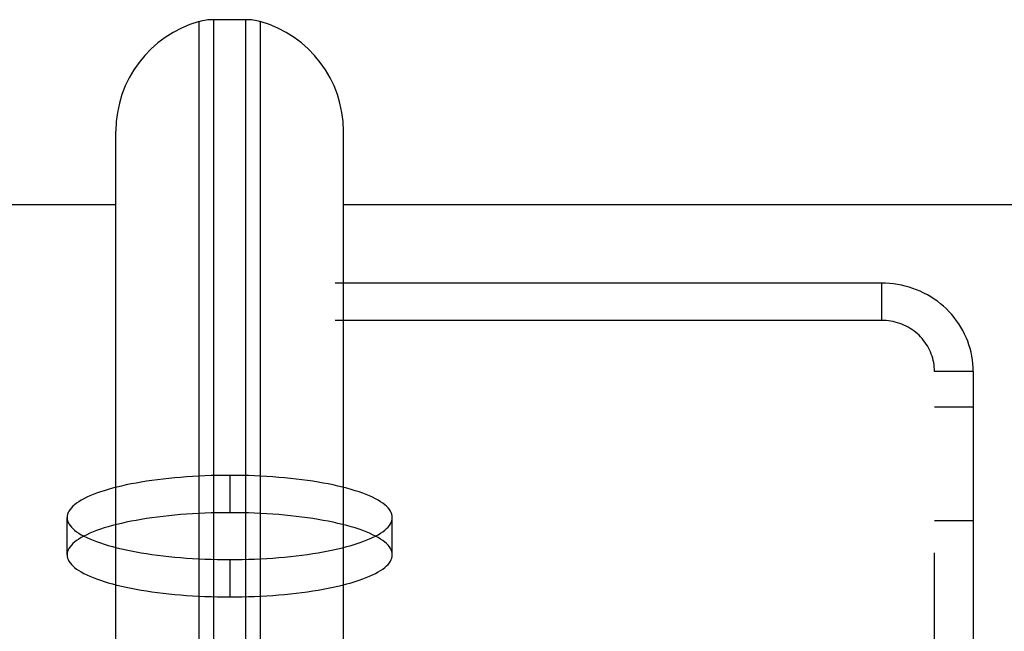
# Model space of a CAD drawing. Header units: inches. Extents: x 0 to 267, y 0 to 173.
# Tile 54 of 104: x 48.13 to 50.78, y 125.07 to 126.72. Entities that reach past the tile are written whole.
import ezdxf

# ---------------------------------------------------------------- set-up
doc = ezdxf.new("R2010")
doc.units = ezdxf.units.IN
doc.header["$LTSCALE"] = 14.696721
doc.header["$MEASUREMENT"] = 0
doc.linetypes.add('HIDDEN', pattern=[0.2, 0.1, -0.1])
doc.layers.get('0').update_dxf_attribs({"linetype": 'CONTINUOUS'})
doc.layers.add('02___PRT_ALL_AXES', color=7, linetype='CONTINUOUS')
doc.layers.add('DEFAULT_2', color=8, linetype='HIDDEN')

msp = doc.modelspace()

# ---------------------------------------------------------------- linework, layer by layer
at = {"color": 7, "linetype": 'Continuous'}
for p, q in [((48.613, 124.1823), (48.613, 126.7153)), ((48.6517, 126.7207), (48.6517, 124.1772)), ((48.7392, 126.7207), (48.6517, 126.7207)), ((48.7392, 124.1772), (48.7392, 126.7207)), ((48.7779, 124.1823), (48.7779, 126.7153)), ((48.3894, 124.4458), (48.3894, 126.4206)), ((49.0014, 124.4458), (49.0014, 126.4206)), ((48.3894, 126.2226), (46.7034, 126.2226)), ((117.1814, 126.2226), (49.0014, 126.2226))]:
    msp.add_line(p, q, dxfattribs=at)
for centre, radius, start, end in [((48.6954, 126.4207), 0.306, 105.6303, 180), ((48.6517, 126.5769), 0.1437, 90, 105.6303), ((48.7392, 126.5769), 0.1437, 74.3697, 90), ((48.6954, 126.4207), 0.306, 0, 74.3697)]:
    msp.add_arc(centre, radius, start, end, dxfattribs=at)
at = {"layer": '02___PRT_ALL_AXES', "color": 8, "linetype": 'HIDDEN'}
for p, q in [((48.6954, 125.4944), (48.6954, 125.3939)), ((48.2579, 125.2807), (48.2579, 125.3812)), ((49.1329, 125.2807), (49.1329, 125.3812)), ((48.6954, 125.2679), (48.6954, 125.1675))]:
    msp.add_line(p, q, dxfattribs=at)
for points in [[(48.6954, 125.4944), (48.6787, 125.4943), (48.662, 125.4941), (48.6453, 125.4936), (48.6287, 125.4931), (48.6121, 125.4923), (48.5958, 125.4914), (48.5795, 125.4903), (48.5634, 125.4891), (48.5476, 125.4877), (48.5319, 125.4862), (48.5165, 125.4845), (48.5013, 125.4826), (48.4864, 125.4806), (48.4719, 125.4785), (48.4576, 125.4762), (48.4437, 125.4738), (48.4302, 125.4712), (48.4171, 125.4685), (48.4044, 125.4657), (48.3921, 125.4627), (48.3802, 125.4597), (48.3688, 125.4565), (48.3579, 125.4532), (48.3475, 125.4498), (48.3376, 125.4463), (48.3282, 125.4427), (48.3194, 125.439), (48.3111, 125.4353), (48.3034, 125.4314), (48.2962, 125.4275), (48.2897, 125.4235), (48.2837, 125.4194), (48.2783, 125.4153), (48.2736, 125.4112), (48.2695, 125.407), (48.2659, 125.4027), (48.2631, 125.3984), (48.2608, 125.3941), (48.2592, 125.3898), (48.2583, 125.3855), (48.2579, 125.3812)], [(49.1329, 125.3812), (49.1326, 125.3855), (49.1317, 125.3898), (49.1301, 125.3941), (49.1278, 125.3984), (49.1249, 125.4027), (49.1214, 125.407), (49.1173, 125.4112), (49.1126, 125.4153), (49.1072, 125.4194), (49.1012, 125.4235), (49.0947, 125.4275), (49.0875, 125.4314), (49.0798, 125.4353), (49.0715, 125.439), (49.0627, 125.4427), (49.0533, 125.4463), (49.0434, 125.4498), (49.033, 125.4532), (49.0221, 125.4565), (49.0107, 125.4597), (48.9988, 125.4627), (48.9865, 125.4657), (48.9738, 125.4685), (48.9607, 125.4712), (48.9471, 125.4738), (48.9333, 125.4762), (48.919, 125.4785), (48.9044, 125.4806), (48.8896, 125.4826), (48.8744, 125.4845), (48.859, 125.4862), (48.8433, 125.4877), (48.8274, 125.4891), (48.8114, 125.4903), (48.7951, 125.4914), (48.7787, 125.4923), (48.7622, 125.4931), (48.7456, 125.4936), (48.7289, 125.4941), (48.7122, 125.4943), (48.6954, 125.4944)], [(48.6954, 125.3939), (48.6787, 125.3939), (48.662, 125.3936), (48.6453, 125.3932), (48.6287, 125.3926), (48.6121, 125.3919), (48.5958, 125.391), (48.5795, 125.3899), (48.5634, 125.3887), (48.5476, 125.3873), (48.5319, 125.3857), (48.5165, 125.384), (48.5013, 125.3822), (48.4864, 125.3802), (48.4719, 125.378), (48.4576, 125.3758), (48.4437, 125.3733), (48.4302, 125.3708), (48.4171, 125.3681), (48.4044, 125.3652), (48.3921, 125.3623), (48.3802, 125.3592), (48.3688, 125.356), (48.3579, 125.3528), (48.3475, 125.3494), (48.3376, 125.3459), (48.3282, 125.3423), (48.3194, 125.3386), (48.3111, 125.3348), (48.3034, 125.331), (48.2962, 125.327), (48.2897, 125.323), (48.2837, 125.319), (48.2783, 125.3149), (48.2736, 125.3107), (48.2695, 125.3065), (48.2659, 125.3023), (48.2631, 125.298), (48.2608, 125.2937), (48.2592, 125.2894), (48.2583, 125.285), (48.2579, 125.2807)], [(49.1329, 125.2807), (49.1326, 125.285), (49.1317, 125.2894), (49.1301, 125.2937), (49.1278, 125.298), (49.1249, 125.3023), (49.1214, 125.3065), (49.1173, 125.3107), (49.1126, 125.3149), (49.1072, 125.319), (49.1012, 125.323), (49.0947, 125.327), (49.0875, 125.331), (49.0798, 125.3348), (49.0715, 125.3386), (49.0627, 125.3423), (49.0533, 125.3459), (49.0434, 125.3494), (49.033, 125.3528), (49.0221, 125.356), (49.0107, 125.3592), (48.9988, 125.3623), (48.9865, 125.3652), (48.9738, 125.3681), (48.9607, 125.3708), (48.9471, 125.3733), (48.9333, 125.3758), (48.919, 125.378), (48.9044, 125.3802), (48.8896, 125.3822), (48.8744, 125.384), (48.859, 125.3857), (48.8433, 125.3873), (48.8274, 125.3887), (48.8114, 125.3899), (48.7951, 125.391), (48.7787, 125.3919), (48.7622, 125.3926), (48.7456, 125.3932), (48.7289, 125.3936), (48.7122, 125.3939), (48.6954, 125.3939)], [(48.2579, 125.3812), (48.2583, 125.3768), (48.2592, 125.3725), (48.2608, 125.3682), (48.2631, 125.3639), (48.2659, 125.3596), (48.2695, 125.3554), (48.2736, 125.3512), (48.2783, 125.347), (48.2837, 125.3429), (48.2897, 125.3388), (48.2962, 125.3348), (48.3034, 125.3309), (48.3111, 125.3271), (48.3194, 125.3233), (48.3282, 125.3196), (48.3376, 125.316), (48.3475, 125.3125), (48.3579, 125.3091), (48.3688, 125.3058), (48.3802, 125.3026), (48.3921, 125.2996), (48.4044, 125.2966), (48.4171, 125.2938), (48.4302, 125.2911), (48.4437, 125.2885), (48.4576, 125.2861), (48.4719, 125.2838), (48.4864, 125.2817), (48.5013, 125.2797), (48.5165, 125.2778), (48.5319, 125.2761), (48.5476, 125.2746), (48.5634, 125.2732), (48.5795, 125.272), (48.5958, 125.2709), (48.6121, 125.27), (48.6287, 125.2693), (48.6453, 125.2687), (48.662, 125.2683), (48.6787, 125.268), (48.6954, 125.2679)], [(48.6954, 125.2679), (48.7122, 125.268), (48.7289, 125.2683), (48.7456, 125.2687), (48.7622, 125.2693), (48.7787, 125.27), (48.7951, 125.2709), (48.8114, 125.272), (48.8274, 125.2732), (48.8433, 125.2746), (48.859, 125.2761), (48.8744, 125.2778), (48.8896, 125.2797), (48.9044, 125.2817), (48.919, 125.2838), (48.9333, 125.2861), (48.9471, 125.2885), (48.9607, 125.2911), (48.9738, 125.2938), (48.9865, 125.2966), (48.9988, 125.2996), (49.0107, 125.3026), (49.0221, 125.3058), (49.033, 125.3091), (49.0434, 125.3125), (49.0533, 125.316), (49.0627, 125.3196), (49.0715, 125.3233), (49.0798, 125.3271), (49.0875, 125.3309), (49.0947, 125.3348), (49.1012, 125.3388), (49.1072, 125.3429), (49.1126, 125.347), (49.1173, 125.3512), (49.1214, 125.3554), (49.1249, 125.3596), (49.1278, 125.3639), (49.1301, 125.3682), (49.1317, 125.3725), (49.1326, 125.3768), (49.1329, 125.3812)], [(48.2579, 125.2807), (48.2583, 125.2764), (48.2592, 125.272), (48.2608, 125.2677), (48.2631, 125.2634), (48.2659, 125.2591), (48.2695, 125.2549), (48.2736, 125.2507), (48.2783, 125.2465), (48.2837, 125.2424), (48.2897, 125.2384), (48.2962, 125.2344), (48.3034, 125.2305), (48.3111, 125.2266), (48.3194, 125.2228), (48.3282, 125.2192), (48.3376, 125.2156), (48.3475, 125.2121), (48.3579, 125.2087), (48.3688, 125.2054), (48.3802, 125.2022), (48.3921, 125.1991), (48.4044, 125.1962), (48.4171, 125.1933), (48.4302, 125.1907), (48.4437, 125.1881), (48.4576, 125.1857), (48.4719, 125.1834), (48.4864, 125.1812), (48.5013, 125.1792), (48.5165, 125.1774), (48.5319, 125.1757), (48.5476, 125.1741), (48.5634, 125.1728), (48.5795, 125.1715), (48.5958, 125.1705), (48.6121, 125.1695), (48.6287, 125.1688), (48.6453, 125.1682), (48.662, 125.1678), (48.6787, 125.1676), (48.6954, 125.1675)], [(48.6954, 125.1675), (48.7122, 125.1676), (48.7289, 125.1678), (48.7456, 125.1682), (48.7622, 125.1688), (48.7787, 125.1695), (48.7951, 125.1705), (48.8114, 125.1715), (48.8274, 125.1728), (48.8433, 125.1741), (48.859, 125.1757), (48.8744, 125.1774), (48.8896, 125.1792), (48.9044, 125.1812), (48.919, 125.1834), (48.9333, 125.1857), (48.9471, 125.1881), (48.9607, 125.1907), (48.9738, 125.1933), (48.9865, 125.1962), (48.9988, 125.1991), (49.0107, 125.2022), (49.0221, 125.2054), (49.033, 125.2087), (49.0434, 125.2121), (49.0533, 125.2156), (49.0627, 125.2192), (49.0715, 125.2228), (49.0798, 125.2266), (49.0875, 125.2305), (49.0947, 125.2344), (49.1012, 125.2384), (49.1072, 125.2424), (49.1126, 125.2465), (49.1173, 125.2507), (49.1214, 125.2549), (49.1249, 125.2591), (49.1278, 125.2634), (49.1301, 125.2677), (49.1317, 125.272), (49.1326, 125.2764), (49.1329, 125.2807)]]:
    msp.add_lwpolyline(points, dxfattribs=at)
at = {"layer": 'DEFAULT_2', "color": 8, "linetype": 'HIDDEN'}
for p, q in [((50.4489, 126.012), (46.9419, 126.012)), ((50.4489, 126.012), (50.4489, 125.9116)), ((50.4489, 125.9116), (46.9419, 125.9116)), ((50.5914, 120.8771), (50.5914, 125.7739)), ((50.6954, 125.7739), (50.5914, 125.7739)), ((50.6954, 125.7739), (50.6954, 120.8771)), ((50.5914, 125.6788), (50.6954, 125.6788)), ((50.5914, 125.3726), (50.6954, 125.3726))]:
    msp.add_line(p, q, dxfattribs=at)
for points in [[(50.6954, 125.7739), (50.6952, 125.7843), (50.6945, 125.7947), (50.6933, 125.805), (50.6917, 125.8153), (50.6896, 125.8255), (50.687, 125.8356), (50.684, 125.8455), (50.6806, 125.8554), (50.6767, 125.8651), (50.6723, 125.8746), (50.6676, 125.8839), (50.6624, 125.893), (50.6568, 125.9018), (50.6509, 125.9105), (50.6445, 125.9189), (50.6378, 125.927), (50.6307, 125.9348), (50.6233, 125.9423), (50.6155, 125.9495), (50.6074, 125.9563), (50.599, 125.9628), (50.5903, 125.969), (50.5814, 125.9747), (50.5722, 125.9801), (50.5628, 125.9851), (50.5531, 125.9897), (50.5433, 125.9939), (50.5332, 125.9977), (50.5231, 126.001), (50.5127, 126.0039), (50.5023, 126.0064), (50.4918, 126.0084), (50.4811, 126.01), (50.4704, 126.0111), (50.4597, 126.0118), (50.4489, 126.012)], [(50.5914, 125.7739), (50.5913, 125.7799), (50.5909, 125.7859), (50.5902, 125.7919), (50.5893, 125.7978), (50.5881, 125.8037), (50.5866, 125.8096), (50.5848, 125.8153), (50.5828, 125.821), (50.5806, 125.8266), (50.5781, 125.8321), (50.5753, 125.8375), (50.5724, 125.8427), (50.5691, 125.8479), (50.5657, 125.8529), (50.562, 125.8577), (50.5581, 125.8624), (50.554, 125.8669), (50.5497, 125.8713), (50.5452, 125.8754), (50.5405, 125.8794), (50.5357, 125.8831), (50.5307, 125.8867), (50.5255, 125.89), (50.5202, 125.8931), (50.5147, 125.896), (50.5092, 125.8987), (50.5035, 125.9011), (50.4977, 125.9033), (50.4918, 125.9052), (50.4858, 125.9069), (50.4798, 125.9083), (50.4737, 125.9095), (50.4676, 125.9104), (50.4614, 125.9111), (50.4552, 125.9114), (50.4489, 125.9116)]]:
    msp.add_lwpolyline(points, dxfattribs=at)

doc.saveas('drawing.dxf')
